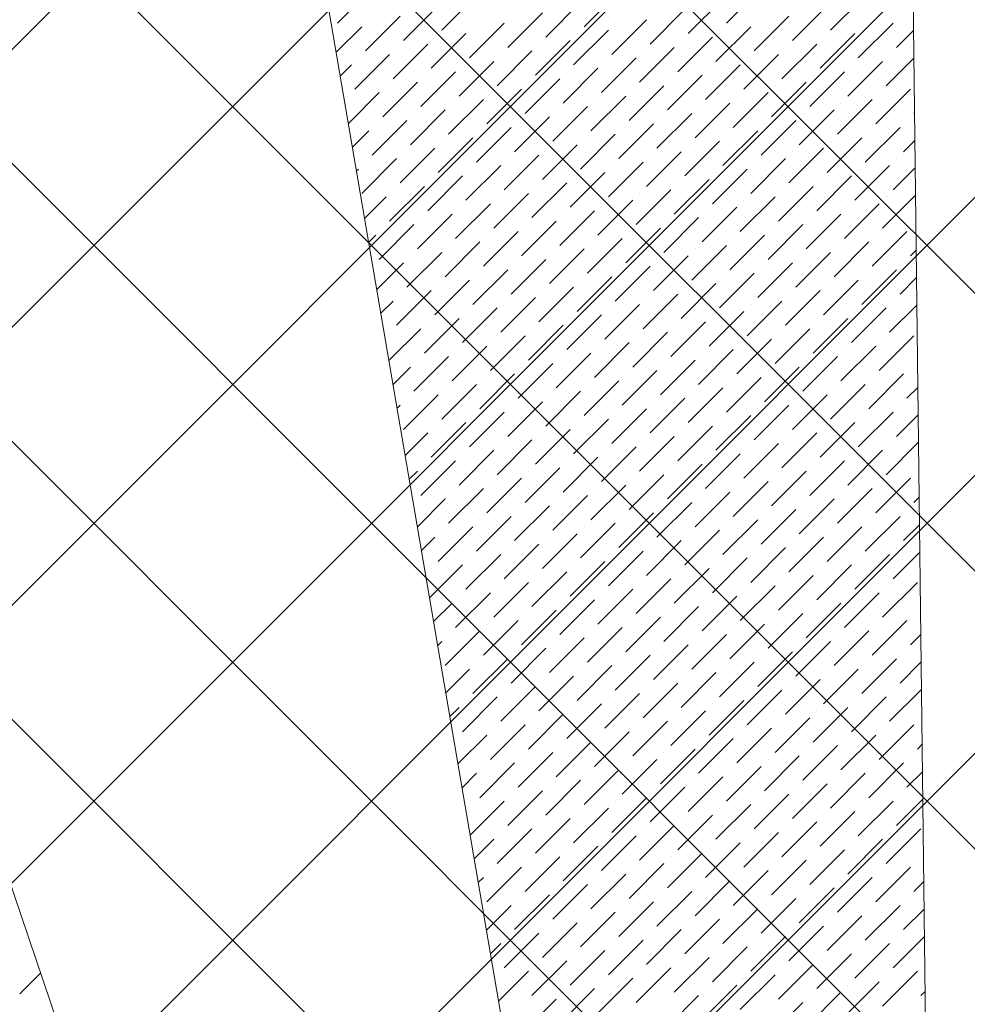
# Model space of a CAD drawing. Header units: millimetres. Extents: x -150 to 17700, y -24664 to 13830.
# Tile 37 of 58: x 9805 to 11011, y 10348 to 11601. Entities that reach past the tile are written whole.
import ezdxf

# ---------------------------------------------------------------- set-up
doc = ezdxf.new("R2010")
doc.units = ezdxf.units.MM
doc.header["$MEASUREMENT"] = 0
doc.layers.get('0').update_dxf_attribs({"lineweight": 5})
doc.layers.add('RCP XREF$0$A-CEILING-01', color=9, linetype='Continuous', lineweight=0, true_color=0x808080)
doc.layers.add('RCP XREF$0$A-CELING ELEMENT', color=9, linetype='Continuous', lineweight=0, true_color=0x808080)

# ---------------------------------------------------------------- blocks, each defined once
blk = doc.blocks.new('RCP XREF')
at = {"layer": 'RCP XREF$0$A-CEILING-01', "color": 8, "linetype": 'Continuous', "lineweight": 0, "true_color": 0x808080}
for p, q in [((1502.2, 3270), (11612.2, 13380)), ((2209.3, 3270), (12319.3, 13380)), ((2562.9, 3270), (12672.9, 13380)), ((2916.4, 3270), (13026.4, 13380)), ((4273.6, 3920), (13733.6, 13380)), ((6030, 6030), (13380, 13380)), ((13132.5, 7373.6), (7126.1, 13380)), ((13309.2, 7550.4), (7479.7, 13380)), ((11883.2, 9330), (7833.2, 13380)), ((13662.8, 7904), (8186.8, 13380)), ((13839.6, 8080.7), (8540.3, 13380)), ((14016.3, 8257.5), (8893.9, 13380)), ((1855.8, 3270), (11865.8, 13280))]:
    blk.add_line(p, q, dxfattribs=at)
at = {"layer": 'RCP XREF$0$A-CELING ELEMENT', "color": 8, "lineweight": 0, "true_color": 0x808080}
for p, q in [((8667, 13830), (10332.1, 8908.9)), ((10648, 8989.5), (9819.5, 13830)), ((10915.7, 13829.8), (10974, 9020))]:
    blk.add_line(p, q, dxfattribs=at)
at = {"layer": 'RCP XREF$0$A-CELING ELEMENT', "color": 8, "linetype": 'Continuous', "lineweight": 0, "true_color": 0x808080, "transparency": 33554687}
for p, q in [((10209.8, 11596.6), (10254, 11640.8)), ((10704.8, 11596.6), (10749, 11640.8)), ((10342.4, 11587.7), (10386.6, 11631.9)), ((10523.6, 11592.1), (10567.8, 11636.3)), ((10656.2, 11583.3), (10700.4, 11627.5)), ((10837.4, 11587.7), (10881.6, 11631.9)), ((10293.8, 11574.5), (10338, 11618.7)), ((10475, 11578.9), (10519.2, 11623.1)), ((10788.8, 11574.5), (10833, 11618.7)), ((10245.2, 11561.2), (10289.4, 11605.4)), ((10426.4, 11565.6), (10470.6, 11609.8)), ((10607.6, 11570), (10651.8, 11614.2)), ((10740.1, 11561.2), (10784.3, 11605.4)), ((10208.1, 11559.5), (10240.7, 11592.1)), ((10377.8, 11552.4), (10421.9, 11596.6)), ((10382.2, 11592.1), (10382.2, 11592.1)), ((10558.9, 11556.8), (10603.1, 11601)), ((10563.4, 11596.6), (10563.4, 11596.6)), ((10691.5, 11547.9), (10735.7, 11592.1)), ((10872.7, 11552.4), (10916.9, 11596.6)), ((10877.1, 11592.1), (10877.1, 11592.1)), ((10329.1, 11539.1), (10373.3, 11583.3)), ((10333.6, 11578.9), (10333.6, 11578.9)), ((10510.3, 11543.5), (10554.5, 11587.7)), ((10514.8, 11583.3), (10514.8, 11583.3)), ((10642.9, 11534.7), (10687.1, 11578.9)), ((10695.9, 11587.7), (10695.9, 11587.7)), ((10824.1, 11539.1), (10868.3, 11583.3)), ((10828.5, 11578.9), (10828.5, 11578.9)), ((10921.3, 11565.6), (10942.9, 11587.2)), ((10280.5, 11525.8), (10324.7, 11570)), ((10284.9, 11565.6), (10284.9, 11565.6)), ((10461.7, 11530.3), (10505.9, 11574.5)), ((10466.1, 11570), (10466.1, 11570)), ((10594.3, 11521.4), (10638.5, 11565.6)), ((10647.3, 11574.5), (10647.3, 11574.5)), ((10775.5, 11525.8), (10819.7, 11570)), ((10779.9, 11565.6), (10779.9, 11565.6)), ((10231.9, 11512.6), (10276.1, 11556.8)), ((10236.3, 11552.4), (10236.3, 11552.4)), ((10413.1, 11517), (10457.3, 11561.2)), ((10417.5, 11556.8), (10417.5, 11556.8)), ((10545.7, 11508.2), (10589.9, 11552.4)), ((10598.7, 11561.2), (10598.7, 11561.2)), ((10726.9, 11512.6), (10771.1, 11556.8)), ((10731.3, 11552.4), (10731.3, 11552.4)), ((10908.1, 11517), (10943.3, 11552.2)), ((10912.5, 11556.8), (10912.5, 11556.8)), ((10213.3, 11529.3), (10227.5, 11543.5)), ((10364.5, 11503.8), (10408.7, 11547.9)), ((10368.9, 11543.5), (10368.9, 11543.5)), ((10550.1, 11547.9), (10550.1, 11547.9)), ((10678.3, 11499.3), (10722.5, 11543.5)), ((10859.5, 11503.8), (10903.7, 11547.9)), ((10863.9, 11543.5), (10863.9, 11543.5)), ((10315.9, 11490.5), (10360.1, 11534.7)), ((10320.3, 11530.3), (10320.3, 11530.3)), ((10497.1, 11494.9), (10541.3, 11539.1)), ((10501.5, 11534.7), (10501.5, 11534.7)), ((10629.7, 11486.1), (10673.9, 11530.3)), ((10682.7, 11539.1), (10682.7, 11539.1)), ((10810.9, 11490.5), (10855, 11534.7)), ((10815.3, 11530.3), (10815.3, 11530.3)), ((10267.3, 11477.2), (10311.5, 11521.4)), ((10271.7, 11517), (10271.7, 11517)), ((10448.5, 11481.7), (10492.7, 11525.8)), ((10452.9, 11521.4), (10452.9, 11521.4)), ((10581, 11472.8), (10625.2, 11517)), ((10634.1, 11525.8), (10634.1, 11525.8)), ((10762.2, 11477.2), (10806.4, 11521.4)), ((10766.7, 11517), (10766.7, 11517)), ((10223.1, 11503.8), (10223.1, 11503.8)), ((10223.6, 11468.9), (10262.8, 11508.2)), ((10399.8, 11468.4), (10444, 11512.6)), ((10404.3, 11508.2), (10404.3, 11508.2)), ((10532.4, 11459.6), (10576.6, 11503.8)), ((10585.5, 11512.6), (10585.5, 11512.6)), ((10713.6, 11464), (10757.8, 11508.2)), ((10718, 11503.8), (10718, 11503.8)), ((10894.8, 11468.4), (10939, 11512.6)), ((10899.2, 11508.2), (10899.2, 11508.2)), ((10351.2, 11455.1), (10395.4, 11499.3)), ((10355.7, 11494.9), (10355.7, 11494.9)), ((10483.8, 11446.3), (10528, 11490.5)), ((10536.8, 11499.3), (10536.8, 11499.3)), ((10665, 11450.7), (10709.2, 11494.9)), ((10669.4, 11490.5), (10669.4, 11490.5)), ((10846.2, 11455.1), (10890.4, 11499.3)), ((10850.6, 11494.9), (10850.6, 11494.9)), ((10302.6, 11441.9), (10346.8, 11486.1)), ((10307, 11481.7), (10307, 11481.7)), ((10435.2, 11433), (10479.4, 11477.2)), ((10488.2, 11486.1), (10488.2, 11486.1)), ((10616.4, 11437.5), (10660.6, 11481.7)), ((10620.8, 11477.2), (10620.8, 11477.2)), ((10797.6, 11441.9), (10841.8, 11486.1)), ((10802, 11481.7), (10802, 11481.7)), ((10943.4, 11481.7), (10944.2, 11482.4)), ((10254, 11428.6), (10298.2, 11472.8)), ((10258.4, 11468.4), (10258.4, 11468.4)), ((10439.6, 11472.8), (10439.6, 11472.8)), ((10567.8, 11424.2), (10612, 11468.4)), ((10749, 11428.6), (10793.2, 11472.8)), ((10753.4, 11468.4), (10753.4, 11468.4)), ((10934.6, 11472.8), (10934.6, 11472.8)), ((10228.8, 11438.8), (10249.6, 11459.6)), ((10386.6, 11419.8), (10430.8, 11464)), ((10391, 11459.6), (10391, 11459.6)), ((10519.2, 11410.9), (10563.4, 11455.1)), ((10572.2, 11464), (10572.2, 11464)), ((10700.4, 11415.4), (10744.6, 11459.6)), ((10704.8, 11455.1), (10704.8, 11455.1)), ((10881.6, 11419.8), (10925.8, 11464)), ((10886, 11459.6), (10886, 11459.6)), ((10338, 11406.5), (10382.2, 11450.7)), ((10342.4, 11446.3), (10342.4, 11446.3)), ((10470.6, 11397.7), (10514.8, 11441.9)), ((10523.6, 11450.7), (10523.6, 11450.7)), ((10651.8, 11402.1), (10695.9, 11446.3)), ((10656.2, 11441.9), (10656.2, 11441.9)), ((10833, 11406.5), (10877.1, 11450.7)), ((10837.4, 11446.3), (10837.4, 11446.3)), ((10930.2, 11433), (10944.6, 11447.4)), ((10289.4, 11393.3), (10333.6, 11437.5)), ((10293.8, 11433), (10293.8, 11433)), ((10421.9, 11384.4), (10466.1, 11428.6)), ((10475, 11437.5), (10475, 11437.5)), ((10603.1, 11388.8), (10647.3, 11433)), ((10607.6, 11428.6), (10607.6, 11428.6)), ((10784.3, 11393.3), (10828.5, 11437.5)), ((10788.8, 11433), (10788.8, 11433)), ((10240.7, 11380), (10284.9, 11424.2)), ((10245.2, 11419.8), (10245.2, 11419.8)), ((10373.3, 11371.2), (10417.5, 11415.4)), ((10426.4, 11424.2), (10426.4, 11424.2)), ((10554.5, 11375.6), (10598.7, 11419.8)), ((10558.9, 11415.4), (10558.9, 11415.4)), ((10735.7, 11380), (10779.9, 11424.2)), ((10740.1, 11419.8), (10740.1, 11419.8)), ((10868.3, 11371.2), (10912.5, 11415.4)), ((10921.3, 11424.2), (10921.3, 11424.2)), ((10234, 11408.6), (10236.3, 11410.9)), ((10324.7, 11357.9), (10368.9, 11402.1)), ((10377.8, 11410.9), (10377.8, 11410.9)), ((10505.9, 11362.3), (10550.1, 11406.5)), ((10510.3, 11402.1), (10510.3, 11402.1)), ((10687.1, 11366.7), (10731.3, 11410.9)), ((10691.5, 11406.5), (10691.5, 11406.5)), ((10819.7, 11357.9), (10863.9, 11402.1)), ((10872.7, 11410.9), (10872.7, 11410.9)), ((10916.9, 11384.4), (10945, 11412.5)), ((10329.1, 11397.7), (10329.1, 11397.7)), ((10457.3, 11349.1), (10501.5, 11393.3)), ((10638.5, 11353.5), (10682.7, 11397.7)), ((10642.9, 11393.3), (10642.9, 11393.3)), ((10824.1, 11397.7), (10824.1, 11397.7)), ((10276.1, 11344.7), (10320.3, 11388.8)), ((10280.5, 11384.4), (10280.5, 11384.4)), ((10408.7, 11335.8), (10452.9, 11380)), ((10461.7, 11388.8), (10461.7, 11388.8)), ((10589.9, 11340.2), (10634.1, 11384.4)), ((10594.3, 11380), (10594.3, 11380)), ((10771.1, 11344.7), (10815.3, 11388.8)), ((10775.5, 11384.4), (10775.5, 11384.4)), ((10903.7, 11335.8), (10945.4, 11377.6)), ((10244.3, 11348.2), (10271.7, 11375.6)), ((10360.1, 11322.6), (10404.3, 11366.7)), ((10413.1, 11375.6), (10413.1, 11375.6)), ((10541.3, 11327), (10585.5, 11371.2)), ((10545.7, 11366.7), (10545.7, 11366.7)), ((10722.5, 11331.4), (10766.7, 11375.6)), ((10726.9, 11371.2), (10726.9, 11371.2)), ((10855, 11322.6), (10899.2, 11366.7)), ((10908.1, 11375.6), (10908.1, 11375.6)), ((10311.5, 11309.3), (10355.7, 11353.5)), ((10364.5, 11362.3), (10364.5, 11362.3)), ((10492.7, 11313.7), (10536.8, 11357.9)), ((10497.1, 11353.5), (10497.1, 11353.5)), ((10673.9, 11318.1), (10718, 11362.3)), ((10678.3, 11357.9), (10678.3, 11357.9)), ((10806.4, 11309.3), (10850.6, 11353.5)), ((10859.5, 11362.3), (10859.5, 11362.3)), ((10262.8, 11296), (10307, 11340.2)), ((10315.9, 11349.1), (10315.9, 11349.1)), ((10444, 11300.5), (10488.2, 11344.7)), ((10448.5, 11340.2), (10448.5, 11340.2)), ((10625.2, 11304.9), (10669.4, 11349.1)), ((10629.7, 11344.7), (10629.7, 11344.7)), ((10757.8, 11296), (10802, 11340.2)), ((10810.9, 11349.1), (10810.9, 11349.1)), ((10943.4, 11340.2), (10943.4, 11340.2)), ((10249.5, 11318), (10258.4, 11327)), ((10267.3, 11335.8), (10267.3, 11335.8)), ((10395.4, 11287.2), (10439.6, 11331.4)), ((10399.8, 11327), (10399.8, 11327)), ((10576.6, 11291.6), (10620.8, 11335.8)), ((10581, 11331.4), (10581, 11331.4)), ((10709.2, 11282.8), (10753.4, 11327)), ((10762.2, 11335.8), (10762.2, 11335.8)), ((10890.4, 11287.2), (10934.6, 11331.4)), ((10894.8, 11327), (10894.8, 11327)), ((10346.8, 11273.9), (10391, 11318.1)), ((10528, 11278.4), (10572.2, 11322.6)), ((10532.4, 11318.1), (10532.4, 11318.1)), ((10713.6, 11322.6), (10713.6, 11322.6)), ((10841.8, 11273.9), (10886, 11318.1)), ((10298.2, 11260.7), (10342.4, 11304.9)), ((10351.2, 11313.7), (10351.2, 11313.7)), ((10479.4, 11265.1), (10523.6, 11309.3)), ((10483.8, 11304.9), (10483.8, 11304.9)), ((10660.6, 11269.5), (10704.8, 11313.7)), ((10665, 11309.3), (10665, 11309.3)), ((10793.2, 11260.7), (10837.4, 11304.9)), ((10846.2, 11313.7), (10846.2, 11313.7)), ((10939, 11300.5), (10946.3, 11307.7)), ((10259.8, 11257.6), (10293.8, 11291.6)), ((10302.6, 11300.5), (10302.6, 11300.5)), ((10430.8, 11251.8), (10475, 11296)), ((10435.2, 11291.6), (10435.2, 11291.6)), ((10612, 11256.3), (10656.2, 11300.5)), ((10616.4, 11296), (10616.4, 11296)), ((10744.6, 11247.4), (10788.8, 11291.6)), ((10797.6, 11300.5), (10797.6, 11300.5)), ((10930.2, 11291.6), (10930.2, 11291.6)), ((10382.2, 11238.6), (10426.4, 11282.8)), ((10386.6, 11278.4), (10386.6, 11278.4)), ((10563.4, 11243), (10607.6, 11287.2)), ((10567.8, 11282.8), (10567.8, 11282.8)), ((10695.9, 11234.2), (10740.1, 11278.4)), ((10749, 11287.2), (10749, 11287.2)), ((10877.1, 11238.6), (10921.3, 11282.8)), ((10881.6, 11278.4), (10881.6, 11278.4)), ((10333.6, 11225.3), (10377.8, 11269.5)), ((10338, 11265.1), (10338, 11265.1)), ((10514.8, 11229.7), (10558.9, 11273.9)), ((10519.2, 11269.5), (10519.2, 11269.5)), ((10647.3, 11220.9), (10691.5, 11265.1)), ((10700.4, 11273.9), (10700.4, 11273.9)), ((10828.5, 11225.3), (10872.7, 11269.5)), ((10833, 11265.1), (10833, 11265.1)), ((10925.8, 11251.8), (10946.7, 11272.8)), ((10284.9, 11212.1), (10329.1, 11256.3)), ((10289.4, 11251.8), (10289.4, 11251.8)), ((10466.1, 11216.5), (10510.3, 11260.7)), ((10470.6, 11256.3), (10470.6, 11256.3)), ((10598.7, 11207.6), (10642.9, 11251.8)), ((10651.8, 11260.7), (10651.8, 11260.7)), ((10779.9, 11212.1), (10824.1, 11256.3)), ((10784.3, 11251.8), (10784.3, 11251.8)), ((10265, 11227.4), (10280.5, 11243)), ((10417.5, 11203.2), (10461.7, 11247.4)), ((10421.9, 11243), (10421.9, 11243)), ((10550.1, 11194.4), (10594.3, 11238.6)), ((10603.1, 11247.4), (10603.1, 11247.4)), ((10731.3, 11198.8), (10775.5, 11243)), ((10735.7, 11238.6), (10735.7, 11238.6)), ((10916.9, 11243), (10916.9, 11243)), ((10368.9, 11190), (10413.1, 11234.2)), ((10373.3, 11229.7), (10373.3, 11229.7)), ((10554.5, 11234.2), (10554.5, 11234.2)), ((10682.7, 11185.6), (10726.9, 11229.7)), ((10863.9, 11190), (10908.1, 11234.2)), ((10868.3, 11229.7), (10868.3, 11229.7)), ((10912.5, 11203.2), (10947.1, 11237.8)), ((10320.3, 11176.7), (10364.5, 11220.9)), ((10324.7, 11216.5), (10324.7, 11216.5)), ((10501.5, 11181.1), (10545.7, 11225.3)), ((10505.9, 11220.9), (10505.9, 11220.9)), ((10634.1, 11172.3), (10678.3, 11216.5)), ((10687.1, 11225.3), (10687.1, 11225.3)), ((10815.3, 11176.7), (10859.5, 11220.9)), ((10819.7, 11216.5), (10819.7, 11216.5)), ((10275.3, 11167.1), (10315.9, 11207.6)), ((10276.1, 11203.2), (10276.1, 11203.2)), ((10452.9, 11167.9), (10497.1, 11212.1)), ((10457.3, 11207.6), (10457.3, 11207.6)), ((10585.5, 11159), (10629.7, 11203.2)), ((10638.5, 11212.1), (10638.5, 11212.1)), ((10766.7, 11163.5), (10810.9, 11207.6)), ((10771.1, 11203.2), (10771.1, 11203.2)), ((10404.3, 11154.6), (10448.5, 11198.8)), ((10408.7, 11194.4), (10408.7, 11194.4)), ((10536.8, 11145.8), (10581, 11190)), ((10589.9, 11198.8), (10589.9, 11198.8)), ((10718, 11150.2), (10762.2, 11194.4)), ((10722.5, 11190), (10722.5, 11190)), ((10899.2, 11154.6), (10943.4, 11198.8)), ((10903.7, 11194.4), (10903.7, 11194.4)), ((10355.7, 11141.4), (10399.8, 11185.6)), ((10360.1, 11181.1), (10360.1, 11181.1)), ((10488.2, 11132.5), (10532.4, 11176.7)), ((10541.3, 11185.6), (10541.3, 11185.6)), ((10669.4, 11136.9), (10713.6, 11181.1)), ((10673.9, 11176.7), (10673.9, 11176.7)), ((10850.6, 11141.4), (10894.8, 11185.6)), ((10855, 11181.1), (10855, 11181.1)), ((10307, 11128.1), (10351.2, 11172.3)), ((10311.5, 11167.9), (10311.5, 11167.9)), ((10439.6, 11119.3), (10483.8, 11163.5)), ((10492.7, 11172.3), (10492.7, 11172.3)), ((10620.8, 11123.7), (10665, 11167.9)), ((10625.2, 11163.5), (10625.2, 11163.5)), ((10802, 11128.1), (10846.2, 11172.3)), ((10806.4, 11167.9), (10806.4, 11167.9)), ((10947.9, 11167.9), (10948, 11168)), ((10280.5, 11136.9), (10302.6, 11159)), ((10444, 11159), (10444, 11159)), ((10572.2, 11110.4), (10616.4, 11154.6)), ((10753.4, 11114.8), (10797.6, 11159)), ((10757.8, 11154.6), (10757.8, 11154.6)), ((10939, 11159), (10939, 11159)), ((10391, 11106), (10435.2, 11150.2)), ((10395.4, 11145.8), (10395.4, 11145.8)), ((10523.6, 11097.2), (10567.8, 11141.4)), ((10576.6, 11150.2), (10576.6, 11150.2)), ((10704.8, 11101.6), (10749, 11145.8)), ((10709.2, 11141.4), (10709.2, 11141.4)), ((10886, 11106), (10930.2, 11150.2)), ((10890.4, 11145.8), (10890.4, 11145.8)), ((10342.4, 11092.7), (10386.6, 11136.9)), ((10346.8, 11132.5), (10346.8, 11132.5)), ((10475, 11083.9), (10519.2, 11128.1)), ((10528, 11136.9), (10528, 11136.9)), ((10656.2, 11088.3), (10700.4, 11132.5)), ((10660.6, 11128.1), (10660.6, 11128.1)), ((10837.4, 11092.7), (10881.6, 11136.9)), ((10841.8, 11132.5), (10841.8, 11132.5)), ((10934.6, 11119.3), (10948.4, 11133.1)), ((10293.8, 11079.5), (10338, 11123.7)), ((10298.2, 11119.3), (10298.2, 11119.3)), ((10426.4, 11070.6), (10470.6, 11114.8)), ((10479.4, 11123.7), (10479.4, 11123.7)), ((10607.6, 11075.1), (10651.8, 11119.3)), ((10612, 11114.8), (10612, 11114.8)), ((10788.8, 11079.5), (10833, 11123.7)), ((10793.2, 11119.3), (10793.2, 11119.3)), ((10285.6, 11106.7), (10289.4, 11110.4)), ((10377.8, 11057.4), (10421.9, 11101.6)), ((10430.8, 11110.4), (10430.8, 11110.4)), ((10558.9, 11061.8), (10603.1, 11106)), ((10563.4, 11101.6), (10563.4, 11101.6)), ((10740.1, 11066.2), (10784.3, 11110.4)), ((10744.6, 11106), (10744.6, 11106)), ((10872.7, 11057.4), (10916.9, 11101.6)), ((10925.8, 11110.4), (10925.8, 11110.4)), ((10329.1, 11044.1), (10373.3, 11088.3)), ((10382.2, 11097.2), (10382.2, 11097.2)), ((10510.3, 11048.6), (10554.5, 11092.7)), ((10514.8, 11088.3), (10514.8, 11088.3)), ((10691.5, 11053), (10735.7, 11097.2)), ((10695.9, 11092.7), (10695.9, 11092.7)), ((10824.1, 11044.1), (10868.3, 11088.3)), ((10877.1, 11097.2), (10877.1, 11097.2)), ((10921.3, 11070.6), (10948.8, 11098.1)), ((10333.6, 11083.9), (10333.6, 11083.9)), ((10461.7, 11035.3), (10505.9, 11079.5)), ((10642.9, 11039.7), (10687.1, 11083.9)), ((10647.3, 11079.5), (10647.3, 11079.5)), ((10828.5, 11083.9), (10828.5, 11083.9)), ((10296, 11046.3), (10324.7, 11075.1)), ((10413.1, 11022), (10457.3, 11066.2)), ((10466.1, 11075.1), (10466.1, 11075.1)), ((10594.3, 11026.5), (10638.5, 11070.6)), ((10598.7, 11066.2), (10598.7, 11066.2)), ((10775.5, 11030.9), (10819.7, 11075.1)), ((10779.9, 11070.6), (10779.9, 11070.6)), ((10908.1, 11022), (10949.2, 11063.2)), ((10364.5, 11008.8), (10408.7, 11053)), ((10417.5, 11061.8), (10417.5, 11061.8)), ((10545.7, 11013.2), (10589.9, 11057.4)), ((10550.1, 11053), (10550.1, 11053)), ((10726.9, 11017.6), (10771.1, 11061.8)), ((10731.3, 11057.4), (10731.3, 11057.4)), ((10859.5, 11008.8), (10903.7, 11053)), ((10912.5, 11061.8), (10912.5, 11061.8)), ((10315.9, 10995.5), (10360.1, 11039.7)), ((10368.9, 11048.6), (10368.9, 11048.6)), ((10497.1, 10999.9), (10541.3, 11044.1)), ((10501.5, 11039.7), (10501.5, 11039.7)), ((10678.3, 11004.4), (10722.5, 11048.6)), ((10682.7, 11044.1), (10682.7, 11044.1)), ((10810.9, 10995.5), (10855, 11039.7)), ((10863.9, 11048.6), (10863.9, 11048.6)), ((10301.1, 11016.1), (10311.5, 11026.5)), ((10320.3, 11035.3), (10320.3, 11035.3)), ((10448.5, 10986.7), (10492.7, 11030.9)), ((10452.9, 11026.5), (10452.9, 11026.5)), ((10629.7, 10991.1), (10673.9, 11035.3)), ((10634.1, 11030.9), (10634.1, 11030.9)), ((10762.2, 10982.3), (10806.4, 11026.5)), ((10815.3, 11035.3), (10815.3, 11035.3)), ((10947.9, 11026.5), (10947.9, 11026.5)), ((10399.8, 10973.4), (10444, 11017.6)), ((10404.3, 11013.2), (10404.3, 11013.2)), ((10581, 10977.8), (10625.2, 11022)), ((10585.5, 11017.6), (10585.5, 11017.6)), ((10713.6, 10969), (10757.8, 11013.2)), ((10766.7, 11022), (10766.7, 11022)), ((10894.8, 10973.4), (10939, 11017.6)), ((10899.2, 11013.2), (10899.2, 11013.2)), ((10351.2, 10960.2), (10395.4, 11004.4)), ((10532.4, 10964.6), (10576.6, 11008.8)), ((10536.8, 11004.4), (10536.8, 11004.4)), ((10718, 11008.8), (10718, 11008.8)), ((10846.2, 10960.2), (10890.4, 11004.4)), ((10311.5, 10955.7), (10346.8, 10991.1)), ((10355.7, 10999.9), (10355.7, 10999.9)), ((10483.8, 10951.3), (10528, 10995.5)), ((10488.2, 10991.1), (10488.2, 10991.1)), ((10665, 10955.7), (10709.2, 10999.9)), ((10669.4, 10995.5), (10669.4, 10995.5)), ((10797.6, 10946.9), (10841.8, 10991.1)), ((10850.6, 10999.9), (10850.6, 10999.9)), ((10943.4, 10986.7), (10950.1, 10993.3)), ((10307, 10986.7), (10307, 10986.7)), ((10435.2, 10938.1), (10479.4, 10982.3)), ((10439.6, 10977.8), (10439.6, 10977.8)), ((10616.4, 10942.5), (10660.6, 10986.7)), ((10620.8, 10982.3), (10620.8, 10982.3)), ((10749, 10933.6), (10793.2, 10977.8)), ((10802, 10986.7), (10802, 10986.7)), ((10934.6, 10977.8), (10934.6, 10977.8)), ((10386.6, 10924.8), (10430.8, 10969)), ((10391, 10964.6), (10391, 10964.6)), ((10567.8, 10929.2), (10612, 10973.4)), ((10572.2, 10969), (10572.2, 10969)), ((10700.4, 10920.4), (10744.6, 10964.6)), ((10753.4, 10973.4), (10753.4, 10973.4)), ((10881.6, 10924.8), (10925.8, 10969)), ((10886, 10964.6), (10886, 10964.6)), ((10338, 10911.5), (10382.2, 10955.7)), ((10342.4, 10951.3), (10342.4, 10951.3)), ((10519.2, 10916), (10563.4, 10960.2)), ((10523.6, 10955.7), (10523.6, 10955.7)), ((10651.8, 10907.1), (10695.9, 10951.3)), ((10704.8, 10960.2), (10704.8, 10960.2)), ((10833, 10911.5), (10877.1, 10955.7)), ((10837.4, 10951.3), (10837.4, 10951.3)), ((10930.2, 10938.1), (10950.5, 10958.4)), ((10316.6, 10925.6), (10333.6, 10942.5)), ((10470.6, 10902.7), (10514.8, 10946.9)), ((10475, 10942.5), (10475, 10942.5)), ((10603.1, 10893.9), (10647.3, 10938.1)), ((10656.2, 10946.9), (10656.2, 10946.9)), ((10784.3, 10898.3), (10828.5, 10942.5)), ((10788.8, 10938.1), (10788.8, 10938.1)), ((10421.9, 10889.5), (10466.1, 10933.6)), ((10426.4, 10929.2), (10426.4, 10929.2)), ((10607.6, 10933.6), (10607.6, 10933.6)), ((10735.7, 10885), (10779.9, 10929.2)), ((10921.3, 10929.2), (10921.3, 10929.2)), ((10373.3, 10876.2), (10417.5, 10920.4)), ((10377.8, 10916), (10377.8, 10916)), ((10554.5, 10880.6), (10598.7, 10924.8)), ((10558.9, 10920.4), (10558.9, 10920.4)), ((10687.1, 10871.8), (10731.3, 10916)), ((10740.1, 10924.8), (10740.1, 10924.8)), ((10868.3, 10876.2), (10912.5, 10920.4)), ((10872.7, 10916), (10872.7, 10916)), ((10916.9, 10889.5), (10950.9, 10923.5)), ((10327, 10865.2), (10368.9, 10907.1)), ((10329.1, 10902.7), (10329.1, 10902.7)), ((10505.9, 10867.4), (10550.1, 10911.5)), ((10510.3, 10907.1), (10510.3, 10907.1)), ((10638.5, 10858.5), (10682.7, 10902.7)), ((10691.5, 10911.5), (10691.5, 10911.5)), ((10819.7, 10862.9), (10863.9, 10907.1)), ((10824.1, 10902.7), (10824.1, 10902.7)), ((10457.3, 10854.1), (10501.5, 10898.3)), ((10461.7, 10893.9), (10461.7, 10893.9)), ((10589.9, 10845.3), (10634.1, 10889.5)), ((10642.9, 10898.3), (10642.9, 10898.3)), ((10771.1, 10849.7), (10815.3, 10893.9)), ((10775.5, 10889.5), (10775.5, 10889.5)), ((10408.7, 10840.8), (10452.9, 10885)), ((10413.1, 10880.6), (10413.1, 10880.6)), ((10541.3, 10832), (10585.5, 10876.2)), ((10594.3, 10885), (10594.3, 10885)), ((10722.5, 10836.4), (10766.7, 10880.6)), ((10726.9, 10876.2), (10726.9, 10876.2)), ((10903.7, 10840.8), (10947.9, 10885)), ((10908.1, 10880.6), (10908.1, 10880.6)), ((10360.1, 10827.6), (10404.3, 10871.8)), ((10364.5, 10867.4), (10364.5, 10867.4)), ((10492.7, 10818.7), (10536.8, 10862.9)), ((10545.7, 10871.8), (10545.7, 10871.8)), ((10673.9, 10823.2), (10718, 10867.4)), ((10678.3, 10862.9), (10678.3, 10862.9)), ((10855, 10827.6), (10899.2, 10871.8)), ((10859.5, 10867.4), (10859.5, 10867.4)), ((10332.1, 10835), (10355.7, 10858.5)), ((10497.1, 10858.5), (10497.1, 10858.5)), ((10625.2, 10809.9), (10669.4, 10854.1)), ((10806.4, 10814.3), (10850.6, 10858.5)), ((10810.9, 10854.1), (10810.9, 10854.1)), ((10444, 10805.5), (10488.2, 10849.7)), ((10448.5, 10845.3), (10448.5, 10845.3)), ((10576.6, 10796.6), (10620.8, 10840.8)), ((10629.7, 10849.7), (10629.7, 10849.7)), ((10757.8, 10801.1), (10802, 10845.3)), ((10762.2, 10840.8), (10762.2, 10840.8)), ((10943.4, 10845.3), (10943.4, 10845.3)), ((10395.4, 10792.2), (10439.6, 10836.4)), ((10399.8, 10832), (10399.8, 10832)), ((10528, 10783.4), (10572.2, 10827.6)), ((10581, 10836.4), (10581, 10836.4)), ((10709.2, 10787.8), (10753.4, 10832)), ((10713.6, 10827.6), (10713.6, 10827.6)), ((10890.4, 10792.2), (10934.6, 10836.4)), ((10894.8, 10832), (10894.8, 10832)), ((10346.8, 10779), (10391, 10823.2)), ((10351.2, 10818.7), (10351.2, 10818.7)), ((10479.4, 10770.1), (10523.6, 10814.3)), ((10532.4, 10823.2), (10532.4, 10823.2)), ((10660.6, 10774.5), (10704.8, 10818.7)), ((10665, 10814.3), (10665, 10814.3)), ((10841.8, 10779), (10886, 10823.2)), ((10846.2, 10818.7), (10846.2, 10818.7)), ((10939, 10805.5), (10952.2, 10818.7)), ((10337.3, 10804.8), (10342.4, 10809.9)), ((10430.8, 10756.9), (10475, 10801.1)), ((10483.8, 10809.9), (10483.8, 10809.9)), ((10612, 10761.3), (10656.2, 10805.5)), ((10616.4, 10801.1), (10616.4, 10801.1)), ((10793.2, 10765.7), (10837.4, 10809.9)), ((10797.6, 10805.5), (10797.6, 10805.5)), ((10382.2, 10743.6), (10426.4, 10787.8)), ((10435.2, 10796.6), (10435.2, 10796.6)), ((10563.4, 10748), (10607.6, 10792.2)), ((10567.8, 10787.8), (10567.8, 10787.8)), ((10744.6, 10752.4), (10788.8, 10796.6)), ((10749, 10792.2), (10749, 10792.2)), ((10877.1, 10743.6), (10921.3, 10787.8)), ((10930.2, 10796.6), (10930.2, 10796.6)), ((10386.6, 10783.4), (10386.6, 10783.4)), ((10514.8, 10734.8), (10558.9, 10779)), ((10695.9, 10739.2), (10740.1, 10783.4)), ((10700.4, 10779), (10700.4, 10779)), ((10881.6, 10783.4), (10881.6, 10783.4)), ((10925.8, 10756.9), (10952.6, 10783.7)), ((10347.6, 10744.4), (10377.8, 10774.5)), ((10466.1, 10721.5), (10510.3, 10765.7)), ((10519.2, 10774.5), (10519.2, 10774.5)), ((10647.3, 10725.9), (10691.5, 10770.1)), ((10651.8, 10765.7), (10651.8, 10765.7)), ((10828.5, 10730.4), (10872.7, 10774.5)), ((10833, 10770.1), (10833, 10770.1)), ((10417.5, 10708.3), (10461.7, 10752.4)), ((10470.6, 10761.3), (10470.6, 10761.3)), ((10598.7, 10712.7), (10642.9, 10756.9)), ((10603.1, 10752.4), (10603.1, 10752.4)), ((10779.9, 10717.1), (10824.1, 10761.3)), ((10784.3, 10756.9), (10784.3, 10756.9)), ((10368.9, 10695), (10413.1, 10739.2)), ((10421.9, 10748), (10421.9, 10748)), ((10550.1, 10699.4), (10594.3, 10743.6)), ((10554.5, 10739.2), (10554.5, 10739.2)), ((10731.3, 10703.8), (10775.5, 10748)), ((10735.7, 10743.6), (10735.7, 10743.6)), ((10863.9, 10695), (10908.1, 10739.2)), ((10912.5, 10708.3), (10953, 10748.8)), ((10916.9, 10748), (10916.9, 10748)), ((10352.8, 10714.2), (10364.5, 10725.9)), ((10373.3, 10734.8), (10373.3, 10734.8)), ((10501.5, 10686.2), (10545.7, 10730.4)), ((10505.9, 10725.9), (10505.9, 10725.9)), ((10682.7, 10690.6), (10726.9, 10734.8)), ((10687.1, 10730.4), (10687.1, 10730.4)), ((10815.3, 10681.7), (10859.5, 10725.9)), ((10868.3, 10734.8), (10868.3, 10734.8)), ((10452.9, 10672.9), (10497.1, 10717.1)), ((10457.3, 10712.7), (10457.3, 10712.7)), ((10634.1, 10677.3), (10678.3, 10721.5)), ((10638.5, 10717.1), (10638.5, 10717.1)), ((10766.7, 10668.5), (10810.9, 10712.7)), ((10819.7, 10721.5), (10819.7, 10721.5)), ((10952.3, 10712.7), (10952.3, 10712.7)), ((10404.3, 10659.6), (10448.5, 10703.8)), ((10585.5, 10664.1), (10629.7, 10708.3)), ((10589.9, 10703.8), (10589.9, 10703.8)), ((10771.1, 10708.3), (10771.1, 10708.3)), ((10899.2, 10659.6), (10943.4, 10703.8)), ((10363.1, 10653.9), (10399.8, 10690.6)), ((10408.7, 10699.4), (10408.7, 10699.4)), ((10536.8, 10650.8), (10581, 10695)), ((10541.3, 10690.6), (10541.3, 10690.6)), ((10718, 10655.2), (10762.2, 10699.4)), ((10722.5, 10695), (10722.5, 10695)), ((10850.6, 10646.4), (10894.8, 10690.6)), ((10903.7, 10699.4), (10903.7, 10699.4)), ((10360.1, 10686.2), (10360.1, 10686.2)), ((10488.2, 10637.5), (10532.4, 10681.7)), ((10492.7, 10677.3), (10492.7, 10677.3)), ((10669.4, 10642), (10713.6, 10686.2)), ((10673.9, 10681.7), (10673.9, 10681.7)), ((10802, 10633.1), (10846.2, 10677.3)), ((10855, 10686.2), (10855, 10686.2)), ((10947.9, 10672.9), (10953.9, 10678.9)), ((10439.6, 10624.3), (10483.8, 10668.5)), ((10444, 10664.1), (10444, 10664.1)), ((10620.8, 10628.7), (10665, 10672.9)), ((10625.2, 10668.5), (10625.2, 10668.5)), ((10753.4, 10619.9), (10797.6, 10664.1)), ((10806.4, 10672.9), (10806.4, 10672.9)), ((10939, 10664.1), (10939, 10664.1)), ((10391, 10611), (10435.2, 10655.2)), ((10395.4, 10650.8), (10395.4, 10650.8)), ((10572.2, 10615.4), (10616.4, 10659.6)), ((10576.6, 10655.2), (10576.6, 10655.2)), ((10704.8, 10606.6), (10749, 10650.8)), ((10757.8, 10659.6), (10757.8, 10659.6)), ((10886, 10611), (10930.2, 10655.2)), ((10890.4, 10650.8), (10890.4, 10650.8)), ((10368.3, 10623.7), (10386.6, 10642)), ((10523.6, 10602.2), (10567.8, 10646.4)), ((10528, 10642), (10528, 10642)), ((10656.2, 10593.4), (10700.4, 10637.5)), ((10709.2, 10646.4), (10709.2, 10646.4)), ((10837.4, 10597.8), (10881.6, 10642)), ((10841.8, 10637.5), (10841.8, 10637.5)), ((10934.6, 10624.3), (10954.3, 10644)), ((10475, 10588.9), (10519.2, 10633.1)), ((10479.4, 10628.7), (10479.4, 10628.7)), ((10660.6, 10633.1), (10660.6, 10633.1)), ((10788.8, 10584.5), (10833, 10628.7)), ((10426.4, 10575.7), (10470.6, 10619.9)), ((10430.8, 10615.4), (10430.8, 10615.4)), ((10607.6, 10580.1), (10651.8, 10624.3)), ((10612, 10619.9), (10612, 10619.9)), ((10740.1, 10571.3), (10784.3, 10615.4)), ((10793.2, 10624.3), (10793.2, 10624.3)), ((10925.8, 10615.4), (10925.8, 10615.4)), ((10378.6, 10563.3), (10421.9, 10606.6)), ((10382.2, 10602.2), (10382.2, 10602.2)), ((10558.9, 10566.8), (10603.1, 10611)), ((10563.4, 10606.6), (10563.4, 10606.6)), ((10691.5, 10558), (10735.7, 10602.2)), ((10744.6, 10611), (10744.6, 10611)), ((10872.7, 10562.4), (10916.9, 10606.6)), ((10877.1, 10602.2), (10877.1, 10602.2)), ((10921.3, 10575.7), (10954.7, 10609.1)), ((10510.3, 10553.6), (10554.5, 10597.8)), ((10514.8, 10593.4), (10514.8, 10593.4)), ((10642.9, 10544.7), (10687.1, 10588.9)), ((10695.9, 10597.8), (10695.9, 10597.8)), ((10824.1, 10549.2), (10868.3, 10593.4)), ((10828.5, 10588.9), (10828.5, 10588.9)), ((10461.7, 10540.3), (10505.9, 10584.5)), ((10466.1, 10580.1), (10466.1, 10580.1)), ((10594.3, 10531.5), (10638.5, 10575.7)), ((10647.3, 10584.5), (10647.3, 10584.5)), ((10775.5, 10535.9), (10819.7, 10580.1)), ((10779.9, 10575.7), (10779.9, 10575.7)), ((10413.1, 10527.1), (10457.3, 10571.3)), ((10417.5, 10566.8), (10417.5, 10566.8)), ((10545.7, 10518.2), (10589.9, 10562.4)), ((10598.7, 10571.3), (10598.7, 10571.3)), ((10726.9, 10522.6), (10771.1, 10566.8)), ((10731.3, 10562.4), (10731.3, 10562.4)), ((10908.1, 10527.1), (10952.3, 10571.3)), ((10912.5, 10566.8), (10912.5, 10566.8)), ((10383.8, 10533.1), (10408.7, 10558)), ((10550.1, 10558), (10550.1, 10558)), ((10678.3, 10509.4), (10722.5, 10553.6)), ((10859.5, 10513.8), (10903.7, 10558)), ((10863.9, 10553.6), (10863.9, 10553.6)), ((10497.1, 10505), (10541.3, 10549.2)), ((10501.5, 10544.7), (10501.5, 10544.7)), ((10629.7, 10496.1), (10673.9, 10540.3)), ((10682.7, 10549.2), (10682.7, 10549.2)), ((10810.9, 10500.5), (10855, 10544.7)), ((10815.3, 10540.3), (10815.3, 10540.3)), ((10448.5, 10491.7), (10492.7, 10535.9)), ((10452.9, 10531.5), (10452.9, 10531.5)), ((10581, 10482.9), (10625.2, 10527.1)), ((10634.1, 10535.9), (10634.1, 10535.9)), ((10762.2, 10487.3), (10806.4, 10531.5)), ((10766.7, 10527.1), (10766.7, 10527.1)), ((10947.9, 10531.5), (10947.9, 10531.5)), ((10399.8, 10478.4), (10444, 10522.6)), ((10404.3, 10518.2), (10404.3, 10518.2)), ((10532.4, 10469.6), (10576.6, 10513.8)), ((10585.5, 10522.6), (10585.5, 10522.6)), ((10713.6, 10474), (10757.8, 10518.2)), ((10718, 10513.8), (10718, 10513.8)), ((10894.8, 10478.4), (10939, 10522.6)), ((10899.2, 10518.2), (10899.2, 10518.2)), ((10389, 10502.9), (10395.4, 10509.4)), ((10483.8, 10456.3), (10528, 10500.5)), ((10536.8, 10509.4), (10536.8, 10509.4)), ((10665, 10460.8), (10709.2, 10505)), ((10669.4, 10500.5), (10669.4, 10500.5)), ((10846.2, 10465.2), (10890.4, 10509.4)), ((10850.6, 10505), (10850.6, 10505)), ((10943.4, 10491.7), (10956, 10504.3)), ((10435.2, 10443.1), (10479.4, 10487.3)), ((10488.2, 10496.1), (10488.2, 10496.1)), ((10616.4, 10447.5), (10660.6, 10491.7)), ((10620.8, 10487.3), (10620.8, 10487.3)), ((10797.6, 10451.9), (10841.8, 10496.1)), ((10802, 10491.7), (10802, 10491.7)), ((10439.6, 10482.9), (10439.6, 10482.9)), ((10567.8, 10434.3), (10612, 10478.4)), ((10749, 10438.7), (10793.2, 10482.9)), ((10753.4, 10478.4), (10753.4, 10478.4)), ((10934.6, 10482.9), (10934.6, 10482.9)), ((10399.3, 10442.5), (10430.8, 10474)), ((10519.2, 10421), (10563.4, 10465.2)), ((10572.2, 10474), (10572.2, 10474)), ((10700.4, 10425.4), (10744.6, 10469.6)), ((10704.8, 10465.2), (10704.8, 10465.2)), ((10881.6, 10429.8), (10925.8, 10474)), ((10886, 10469.6), (10886, 10469.6)), ((10930.2, 10443.1), (10956.4, 10469.3)), ((10470.6, 10407.7), (10514.8, 10451.9)), ((10523.6, 10460.8), (10523.6, 10460.8)), ((10651.8, 10412.2), (10695.9, 10456.3)), ((10656.2, 10451.9), (10656.2, 10451.9)), ((10833, 10416.6), (10877.1, 10460.8)), ((10837.4, 10456.3), (10837.4, 10456.3)), ((10421.9, 10394.5), (10466.1, 10438.7)), ((10475, 10447.5), (10475, 10447.5)), ((10603.1, 10398.9), (10647.3, 10443.1)), ((10607.6, 10438.7), (10607.6, 10438.7)), ((10784.3, 10403.3), (10828.5, 10447.5)), ((10788.8, 10443.1), (10788.8, 10443.1)), ((10404.5, 10412.3), (10417.5, 10425.4)), ((10426.4, 10434.3), (10426.4, 10434.3)), ((10554.5, 10385.6), (10598.7, 10429.8)), ((10558.9, 10425.4), (10558.9, 10425.4)), ((10735.7, 10390.1), (10779.9, 10434.3)), ((10740.1, 10429.8), (10740.1, 10429.8)), ((10868.3, 10381.2), (10912.5, 10425.4)), ((10916.9, 10394.5), (10956.8, 10434.4)), ((10921.3, 10434.3), (10921.3, 10434.3)), ((9812.1, 10421), (9812.1, 10421)), ((10505.9, 10372.4), (10550.1, 10416.6)), ((10510.3, 10412.2), (10510.3, 10412.2)), ((10687.1, 10376.8), (10731.3, 10421)), ((10691.5, 10416.6), (10691.5, 10416.6)), ((10819.7, 10368), (10863.9, 10412.2)), ((10872.7, 10421), (10872.7, 10421)), ((10457.3, 10359.1), (10501.5, 10403.3)), ((10638.5, 10363.5), (10682.7, 10407.7)), ((10642.9, 10403.3), (10642.9, 10403.3)), ((10824.1, 10407.7), (10824.1, 10407.7)), ((9805.4, 10361.3), (9831.8, 10387.7)), ((10414.8, 10352), (10452.9, 10390.1)), ((10461.7, 10398.9), (10461.7, 10398.9)), ((10589.9, 10350.3), (10634.1, 10394.5)), ((10594.3, 10390.1), (10594.3, 10390.1)), ((10771.1, 10354.7), (10815.3, 10398.9)), ((10775.5, 10394.5), (10775.5, 10394.5)), ((10903.7, 10345.9), (10947.9, 10390.1)), ((10956.7, 10398.9), (10956.7, 10398.9)), ((10413.1, 10385.6), (10413.1, 10385.6)), ((10541.3, 10337), (10585.5, 10381.2)), ((10545.7, 10376.8), (10545.7, 10376.8)), ((10722.5, 10341.4), (10766.7, 10385.6)), ((10726.9, 10381.2), (10726.9, 10381.2)), ((10855, 10332.6), (10899.2, 10376.8)), ((10908.1, 10385.6), (10908.1, 10385.6)), ((10492.7, 10323.8), (10536.8, 10368)), ((10497.1, 10363.5), (10497.1, 10363.5)), ((10673.9, 10328.2), (10718, 10372.4)), ((10678.3, 10368), (10678.3, 10368)), ((10806.4, 10319.3), (10850.6, 10363.5)), ((10859.5, 10372.4), (10859.5, 10372.4)), ((10952.3, 10359.1), (10957.7, 10364.5)), ((10444, 10310.5), (10488.2, 10354.7)), ((10448.5, 10350.3), (10448.5, 10350.3)), ((10625.2, 10314.9), (10669.4, 10359.1)), ((10629.7, 10354.7), (10629.7, 10354.7)), ((10757.8, 10306.1), (10802, 10350.3)), ((10810.9, 10359.1), (10810.9, 10359.1)), ((10943.4, 10350.3), (10943.4, 10350.3))]:
    blk.add_line(p, q, dxfattribs=at)

msp = doc.modelspace()

# ---------------------------------------------------------------- block references
at = {"color": 8, "true_color": 0x808080}
msp.add_blockref('RCP XREF', (0, 0), dxfattribs=at)

doc.saveas('drawing.dxf')
